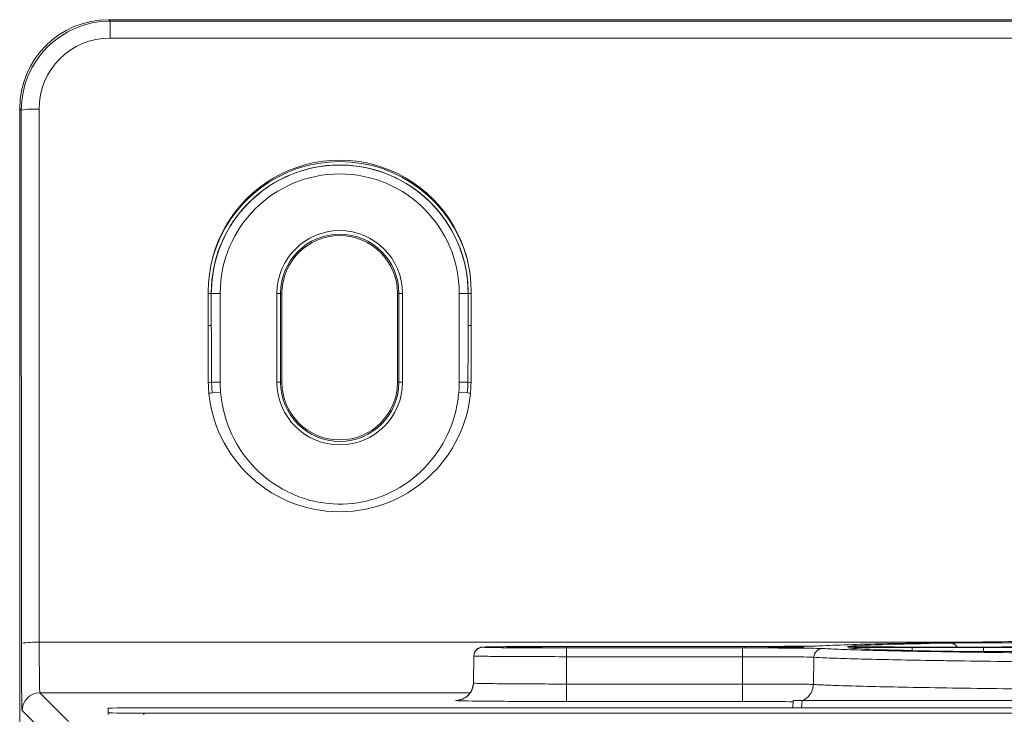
# Model space of a CAD drawing. Header units: millimetres. Extents: x 0 to 2100, y 0 to 1485.
# Tile 46 of 65: x 506 to 562, y 1332 to 1371. Entities that reach past the tile are written whole.
import ezdxf

# ---------------------------------------------------------------- set-up
doc = ezdxf.new("R2010")
doc.units = ezdxf.units.MM
doc.header["$LTSCALE"] = 5

msp = doc.modelspace()

# ---------------------------------------------------------------- linework, layer by layer
at = {"color": 7, "linetype": 'Continuous', "lineweight": 15}
for p, q in [((511.269, 1370.906), (511.353, 1370.822)), ((717.269, 1370.906), (511.269, 1370.906)), ((511.353, 1369.874), (511.353, 1370.822)), ((511.353, 1370.822), (717.185, 1370.822)), ((717.185, 1369.874), (511.353, 1369.874)), ((506.269, 1365.906), (506.269, 1300.614)), ((506.355, 1365.82), (506.269, 1365.906)), ((506.369, 1335.81), (506.355, 1365.82)), ((507.355, 1365.873), (507.369, 1335.862)), ((516.875, 1355.603), (516.877, 1350.603)), ((517.046, 1355.503), (517.047, 1355.503)), ((517.046, 1355.503), (517.047, 1353.697)), ((517.547, 1355.503), (517.047, 1355.503)), ((517.047, 1353.697), (517.047, 1355.503)), ((517.547, 1355.503), (517.547, 1350.503)), ((520.739, 1350.503), (520.739, 1355.503)), ((520.939, 1355.503), (520.739, 1355.503)), ((520.939, 1355.503), (520.939, 1350.503)), ((520.939, 1355.503), (521.019, 1355.503)), ((521.019, 1350.503), (521.019, 1355.503)), ((527.519, 1350.503), (527.519, 1355.503)), ((527.599, 1355.503), (527.519, 1355.503)), ((527.599, 1350.503), (527.599, 1355.503)), ((527.799, 1355.503), (527.599, 1355.503)), ((527.799, 1355.503), (527.799, 1350.503)), ((530.991, 1350.503), (530.991, 1355.503)), ((530.991, 1355.503), (531.491, 1355.503)), ((531.491, 1355.503), (531.491, 1353.697)), ((531.492, 1355.503), (531.491, 1355.503)), ((531.491, 1353.697), (531.492, 1355.503)), ((531.661, 1350.603), (531.663, 1355.603)), ((517.062, 1350.503), (517.547, 1350.503)), ((520.939, 1350.503), (520.739, 1350.503)), ((520.939, 1350.503), (521.019, 1350.503)), ((527.599, 1350.503), (527.519, 1350.503)), ((527.799, 1350.503), (527.599, 1350.503)), ((530.991, 1350.503), (531.476, 1350.503)), ((517.093, 1349.911), (517.569, 1349.95)), ((531.445, 1349.911), (530.969, 1349.95)), ((532.313, 1335.591), (532.313, 1335.587)), ((533.663, 1335.587), (533.663, 1335.591)), ((546.929, 1335.632), (537.019, 1335.632)), ((537.019, 1335.62), (547.019, 1335.62)), ((547.019, 1335.558), (537.019, 1335.558)), ((537.019, 1335.546), (546.929, 1335.546)), ((537.019, 1335.546), (537.019, 1335.055)), ((546.929, 1335.546), (546.929, 1335.055)), ((550.375, 1335.591), (550.375, 1335.587)), ((560.478, 1335.599), (556.464, 1335.599)), ((556.464, 1335.579), (560.478, 1335.579)), ((531.813, 1335.096), (531.786, 1333.57)), ((531.813, 1335.096), (531.813, 1335.099)), ((537.019, 1335.055), (537.019, 1333.515)), ((546.929, 1335.055), (537.019, 1335.055)), ((546.929, 1333.515), (546.929, 1335.055)), ((550.932, 1335.021), (550.906, 1333.493)), ((537.019, 1332.533), (537.019, 1333.515)), ((537.019, 1333.515), (546.929, 1333.515)), ((546.929, 1332.533), (546.929, 1333.515)), ((507.403, 1333.019), (509.016, 1331.407)), ((531.598, 1333.019), (507.403, 1333.019)), ((530.786, 1332.587), (530.786, 1332.591)), ((546.929, 1332.533), (537.019, 1332.533)), ((549.748, 1332.174), (549.769, 1332.583)), ((549.769, 1332.583), (549.748, 1332.174)), ((549.769, 1332.583), (549.769, 1332.583)), ((581.769, 1332.588), (550.268, 1332.588)), ((550.268, 1332.579), (581.769, 1332.579)), ((508.016, 1330.407), (506.403, 1332.02)), ((511.243, 1332.157), (511.243, 1331.895)), ((511.243, 1331.895), (511.243, 1331.795)), ((581.243, 1332.174), (513.243, 1332.174)), ((513.243, 1331.878), (581.243, 1331.878)), ((513.243, 1331.878), (513.243, 1331.778))]:
    msp.add_line(p, q, dxfattribs=at)
at = {"color": 8, "linetype": 'Continuous', "lineweight": 15}
for p, q in [((507.369, 1335.862), (559.12, 1335.862)), ((537.019, 1335.62), (537.019, 1335.558)), ((547.019, 1335.62), (547.019, 1335.558)), ((550.219, 1335.578), (550.375, 1335.591)), ((550.249, 1335.579), (550.375, 1335.587)), ((556.464, 1335.579), (556.464, 1335.403)), ((560.478, 1335.579), (560.478, 1335.348)), ((550.268, 1332.579), (550.247, 1332.174))]:
    msp.add_line(p, q, dxfattribs=at)
at = {"color": 8, "linetype": 'Continuous', "lineweight": 15, "flags": 128}
msp.add_lwpolyline([(552.943, 1335.623), (552.936, 1335.624), (552.842, 1335.633)], dxfattribs=at)
at = {"color": 7, "linetype": 'Continuous', "lineweight": 15, "flags": 128}
msp.add_lwpolyline([(531.718, 1333.228), (531.764, 1333.381), (531.786, 1333.573)], dxfattribs=at)
at = {"color": 7, "linetype": 'Continuous', "lineweight": 15}
for centre, radius, start, end in [((507.111, 1360.958), 4.92, 87.1556, 98.8364), ((524.269, 1355.607), 7.394, 359.9738, 180.0262), ((524.269, 1355.503), 7.222, 0, 180), ((524.269, 1355.503), 6.722, 0, 180), ((524.269, 1355.503), 3.53, 0, 180), ((524.269, 1355.503), 3.33, 0, 180), ((524.269, 1355.503), 3.25, 0, 180), ((524.269, 1350.607), 7.392, 180.0262, 359.9738), ((524.269, 1350.503), 6.722, 180, 184.7177), ((524.269, 1350.503), 3.53, 180, 0), ((524.269, 1350.503), 3.33, 180, 0), ((524.269, 1350.503), 3.25, 180, 0), ((524.269, 1350.503), 6.722, 355.2823, 0), ((507.124, 1330.948), 4.92, 87.1556, 98.8364), ((532.313, 1335.091), 0.5, 89.9988, 178.9989), ((532.313, 1335.087), 0.5, 89.9988, 178.9989), ((551.43, 1335.014), 0.498, 90.3534, 179.2031), ((530.786, 1333.587), 1, 269.9988, 358.9989), ((507.403, 1332.019), 1, 90.0051, 179.9949), ((512.743, 1274.865), 57.312, 89.50017, 91.49979), ((512.743, 1389.187), 57.312, 268.50021, 270.49983)]:
    msp.add_arc(centre, radius, start, end, dxfattribs=at)
at = {"color": 8, "linetype": 'Continuous', "lineweight": 15}
for centre, radius, start, end in [((524.269, 1355.496), 7.423, 15.6166, 164.3835), ((516.907, 1356.378), 0.886, 267.915, 279.0102), ((531.631, 1356.378), 0.886, 260.9898, 272.085), ((516.908, 1354.572), 0.886, 267.915, 279.0102), ((531.63, 1354.572), 0.886, 260.9898, 272.085), ((516.885, 1352.013), 1.521, 269.73, 276.6872), ((531.653, 1352.013), 1.521, 263.3128, 270.27), ((516.775, 1351.53), 1.651, 274.7751, 281.1106), ((531.763, 1351.53), 1.651, 258.8894, 265.2249), ((558.606, 1335.373), 0.447, 30.2677, 88.4445), ((530.786, 1333.591), 1, 269.9991, 338.7376)]:
    msp.add_arc(centre, radius, start, end, dxfattribs=at)
at = {"color": 7, "linetype": 'Continuous', "lineweight": 15}
for centre, major_axis, ratio, start_param, end_param in [((511.269, 1365.906), (3.536, -3.536), 0.999931, 2.356233, 3.926953), ((511.355, 1365.82), (-2.05, 4.563), 0.999449, 5.861259, 7.431979), ((511.355, 1365.872), (-1.673, 3.636), 0.999297, 5.852285, 7.423006), ((517.547, 1353.814), (0, 13.357), 0.037434, 1.579523, 1.821275), ((530.991, 1353.814), (0, 13.357), 0.037434, 4.461911, 4.703662), ((506.404, 1336.019), (0, 4), 0.008727, 1.623156, 3.132866), ((507.403, 1336.019), (0, 3), 0.011636, 1.623156, 3.132866), ((614.269, 1335.589), (61.632, 0), 0.008727, 2.697385, 3.06006), ((537.019, 1335.587), (3.356, 0), 0.008727, 3.637719, 4.712389), ((537.019, 1335.591), (3.356, 0), 0.008727, 1.570796, 2.120172), ((546.929, 1335.671), (4.545, 0), 0.008727, 4.712389, 6.143605), ((546.929, 1335.506), (4.542, 0), 0.008727, 0.139279, 1.570796), ((547.019, 1335.591), (3.356, 0), 0.008727, 1.010481, 1.570796), ((547.019, 1335.587), (3.356, 0), 0.008727, 4.712389, 6.167194), ((556.464, 1335.63), (3.634, 0), 0.008727, 3.217296, 4.712389), ((614.269, 1335.589), (61.632, 0), 0.008727, 3.224037, 3.585732), ((556.464, 1335.547), (3.629, 0), 0.008727, 1.570796, 2.729425), ((560.478, 1335.63), (3.634, 0), 0.008727, 4.712389, 6.194653), ((560.478, 1335.547), (3.629, 0), 0.008727, 0.087621, 1.570796), ((550.27, 1332.583), (0.501, 0), 0.008727, 1.573536, 3.141593), ((550.27, 1332.583), (0.501, 0), 0.008727, 3.141592, 4.70965)]:
    msp.add_ellipse(centre, major_axis=major_axis, ratio=ratio, start_param=start_param, end_param=end_param, dxfattribs=at)
at = {"color": 8, "linetype": 'Continuous', "lineweight": 15}
for centre, major_axis, start_param, end_param in [((537.019, 1335.591), (3.356, 0), 2.120172, 3.14205), ((537.019, 1335.587), (3.356, 0), 3.14205, 3.637719), ((547.019, 1335.591), (3.356, 0), 6.282728, 7.293666), ((547.019, 1335.587), (3.356, 0), 6.167194, 6.282728), ((556.464, 1335.547), (3.629, 0), 2.729425, 3.224037), ((556.464, 1335.63), (3.634, 0), 3.06006, 3.217296), ((546.929, 1332.507), (3.016, 0), 0.346513, 1.570796)]:
    msp.add_ellipse(centre, major_axis=major_axis, ratio=0.008727, start_param=start_param, end_param=end_param, dxfattribs=at)
at = {"color": 7, "linetype": 'Continuous', "lineweight": 15}
for points, knots in [([(531.492, 1355.503), (531.49, 1355.636), (531.479, 1356.305), (531.225, 1357.776), (530.28, 1359.758), (528.531, 1361.509), (526.303, 1362.581), (523.847, 1362.856), (521.442, 1362.303), (519.352, 1360.986), (517.825, 1359.053), (517.126, 1357.11), (517.066, 1355.902), (517.046, 1355.503)], [0, 0, 0, 0, 0.017692, 0.088872, 0.196343, 0.303797, 0.411108, 0.518274, 0.625357, 0.732455, 0.839658, 0.947012, 1, 1, 1, 1]), ([(517.062, 1350.503), (517.066, 1350.37), (517.07, 1350.172), (517.088, 1349.975), (517.093, 1349.911)], [0, 0, 0, 0, 0.674183, 1, 1, 1, 1]), ([(531.445, 1349.911), (531.456, 1350.044), (531.471, 1350.241), (531.475, 1350.439), (531.476, 1350.503)], [0, 0, 0, 0, 0.674183, 1, 1, 1, 1]), ([(517.569, 1349.95), (517.574, 1349.898), (517.648, 1349.076), (518.083, 1347.519), (519.388, 1345.617), (521.204, 1344.263), (523.335, 1343.58), (525.205, 1343.634), (527.009, 1344.157), (528.696, 1345.168), (530.125, 1346.925), (530.8, 1348.617), (530.927, 1349.618), (530.969, 1349.95)], [0, 0, 0, 0, 0.007778, 0.122978, 0.235756, 0.345682, 0.454408, 0.563229, 0.618629, 0.73343, 0.849808, 0.950203, 1, 1, 1, 1]), ([(576.468, 1336.034), (575.139, 1336.025), (572.48, 1336.007), (568.788, 1335.976), (565.345, 1335.942), (562.182, 1335.906), (559.357, 1335.868), (556.867, 1335.826), (554.776, 1335.783), (552.74, 1335.73), (551.925, 1335.69), (551.43, 1335.666)], [0, 0, 0, 0, 0.100376, 0.200753, 0.303791, 0.40683, 0.51166, 0.616491, 0.724367, 0.832243, 1, 1, 1, 1]), ([(558.619, 1335.82), (558.797, 1335.823), (559.175, 1335.829), (560.107, 1335.835), (561.233, 1335.838), (562.442, 1335.838), (563.162, 1335.835), (563.521, 1335.834)], [0, 0, 0, 0, 0.1828325, 0.3867806, 0.5909153, 0.795467, 1, 1, 1, 1]), ([(531.988, 1335.47), (531.953, 1335.435), (531.887, 1335.369), (531.832, 1335.246), (531.815, 1335.157), (531.813, 1335.111), (531.813, 1335.102), (531.813, 1335.1), (531.813, 1335.1), (531.813, 1335.1), (531.813, 1335.099), (531.813, 1335.099), (531.813, 1335.099), (531.813, 1335.099)], [0, 0, 0, 0, 0.348601, 0.670297, 0.931442, 0.988857, 0.995737, 0.999169, 0.999598, 0.999812, 0.99992, 0.999973, 1, 1, 1, 1]), ([(537.019, 1335.632), (536.67, 1335.632), (535.795, 1335.631), (534.471, 1335.626), (533.279, 1335.617), (532.469, 1335.605), (532.365, 1335.595), (532.313, 1335.591)], [0, 0, 0, 0, 0.141922, 0.356586, 0.570762, 0.785397, 1, 1, 1, 1]), ([(532.313, 1335.587), (532.336, 1335.584), (532.395, 1335.576), (532.959, 1335.565), (534.024, 1335.555), (535.433, 1335.547), (536.49, 1335.547), (537.019, 1335.546)], [0, 0, 0, 0, 0.142108, 0.356731, 0.570859, 0.785446, 1, 1, 1, 1]), ([(534.089, 1335.573), (534.084, 1335.573), (533.909, 1335.575), (533.794, 1335.58), (533.772, 1335.581), (533.765, 1335.581)], [0, 0, 0, 0, 0.022581, 0.734449, 1, 1, 1, 1]), ([(551.427, 1335.512), (551.741, 1335.496), (552.371, 1335.463), (553.977, 1335.414), (556.083, 1335.366), (558.63, 1335.321), (561.507, 1335.28), (564.654, 1335.243), (568.189, 1335.207), (572.059, 1335.174), (576.205, 1335.145), (580.597, 1335.119), (585.277, 1335.096), (590.155, 1335.076), (595.187, 1335.06), (600.327, 1335.048), (605.623, 1335.04), (610.969, 1335.035), (616.306, 1335.035), (621.617, 1335.038), (626.932, 1335.046), (632.157, 1335.057), (637.222, 1335.072), (642.102, 1335.09), (646.837, 1335.113), (652.08, 1335.143), (657.609, 1335.182), (662.531, 1335.228), (666.319, 1335.271), (669.198, 1335.31), (671.681, 1335.351), (673.772, 1335.395), (675.801, 1335.448), (676.616, 1335.488), (677.111, 1335.512)], [0, 0, 0, 0, 0.0314854, 0.0632302, 0.095801, 0.1286592, 0.1576997, 0.1867402, 0.2165152, 0.2465092, 0.2755522, 0.3047983, 0.334359, 0.3643507, 0.3933925, 0.4226374, 0.452197, 0.4821873, 0.5112273, 0.5402673, 0.5700416, 0.6000349, 0.6290765, 0.6583211, 0.6878803, 0.7178704, 0.7617824, 0.8056943, 0.8356887, 0.8647318, 0.893978, 0.9235388, 0.9535305, 1, 1, 1, 1]), ([(563.522, 1335.345), (563.202, 1335.343), (562.526, 1335.341), (561.363, 1335.34), (560.223, 1335.343), (559.228, 1335.349), (558.821, 1335.355), (558.617, 1335.358)], [0, 0, 0, 0, 0.182552, 0.386698, 0.590958, 0.795485, 1, 1, 1, 1]), ([(537.019, 1335.055), (537.019, 1335.055), (536.437, 1335.055), (535.263, 1335.056), (533.708, 1335.063), (532.522, 1335.074), (531.941, 1335.085), (531.818, 1335.093), (531.813, 1335.096), (531.813, 1335.096), (531.813, 1335.096)], [0, 0, 0, 0, 0.000007, 0.214465, 0.429078, 0.643191, 0.857815, 0.981577, 0.999993, 1, 1, 1, 1]), ([(550.932, 1335.021), (550.861, 1335.024), (550.693, 1335.032), (550.003, 1335.042), (548.93, 1335.051), (547.838, 1335.054), (547.157, 1335.055), (546.929, 1335.055)], [0, 0, 0, 0, 0.174853, 0.410345, 0.645835, 0.881314, 1, 1, 1, 1]), ([(677.606, 1335.021), (677.107, 1334.997), (676.298, 1334.957), (674.291, 1334.905), (672.225, 1334.862), (669.708, 1334.82), (666.799, 1334.781), (663.538, 1334.744), (659.942, 1334.709), (655.976, 1334.677), (651.717, 1334.648), (647.224, 1334.622), (642.513, 1334.6), (637.542, 1334.581), (632.415, 1334.566), (627.196, 1334.555), (621.899, 1334.547), (616.484, 1334.543), (611.065, 1334.544), (605.709, 1334.548), (600.425, 1334.556), (595.177, 1334.568), (590.078, 1334.584), (585.188, 1334.604), (580.512, 1334.626), (576.022, 1334.653), (571.818, 1334.683), (567.945, 1334.715), (564.404, 1334.75), (561.178, 1334.788), (558.832, 1334.821), (556.803, 1334.854), (555.063, 1334.887), (553.288, 1334.929), (551.837, 1334.973), (551.234, 1335.005), (550.932, 1335.021)], [0, 0, 0, 0, 0.046467, 0.075404, 0.104542, 0.134313, 0.164304, 0.193243, 0.222383, 0.252157, 0.28215, 0.311086, 0.340222, 0.369992, 0.39998, 0.428919, 0.458058, 0.487831, 0.517823, 0.546758, 0.575895, 0.605665, 0.635654, 0.664591, 0.693728, 0.7235, 0.75349, 0.782429, 0.811569, 0.841342, 0.871335, 0.884962, 0.912231, 0.939668, 0.969721, 1, 1, 1, 1]), ([(531.786, 1333.57), (531.786, 1333.57), (531.786, 1333.566), (531.893, 1333.556), (532.489, 1333.541), (533.676, 1333.527), (535.174, 1333.518), (536.349, 1333.516), (536.94, 1333.515), (537.019, 1333.515)], [0, 0, 0, 0, 0.000007, 0.139659, 0.3542, 0.568378, 0.783455, 0.971081, 1, 1, 1, 1]), ([(546.929, 1333.515), (547.38, 1333.515), (548.283, 1333.515), (549.486, 1333.51), (550.397, 1333.503), (550.796, 1333.497), (550.888, 1333.493), (550.906, 1333.493)], [0, 0, 0, 0, 0.235611, 0.471222, 0.706836, 0.942456, 1, 1, 1, 1]), ([(550.906, 1333.493), (551.011, 1333.487), (551.38, 1333.465), (552.299, 1333.428), (553.868, 1333.382), (555.89, 1333.338), (558.326, 1333.295), (561.152, 1333.254), (564.336, 1333.216), (567.91, 1333.18), (571.811, 1333.146), (575.999, 1333.116), (580.433, 1333.089), (585.158, 1333.066), (590.081, 1333.046), (595.158, 1333.03), (600.345, 1333.017), (605.686, 1333.009), (611.078, 1333.004), (616.473, 1333.004), (621.826, 1333.008), (627.184, 1333.015), (632.436, 1333.027), (637.54, 1333.043), (642.456, 1333.062), (647.224, 1333.085), (651.745, 1333.111), (655.982, 1333.141), (659.908, 1333.173), (663.55, 1333.209), (666.83, 1333.247), (669.722, 1333.287), (672.216, 1333.329), (674.313, 1333.374), (676.332, 1333.428), (677.143, 1333.468), (677.632, 1333.493)], [0, 0, 0, 0, 0.011583, 0.0406218, 0.0698636, 0.09942, 0.1294071, 0.158451, 0.1876982, 0.21726, 0.2472529, 0.2762943, 0.3055387, 0.3350977, 0.3650876, 0.3941286, 0.4233726, 0.4529313, 0.4829208, 0.5119636, 0.5412096, 0.5707702, 0.6007618, 0.6298022, 0.6590456, 0.6886036, 0.7185924, 0.7476364, 0.7768836, 0.8064455, 0.8364384, 0.8654803, 0.8947252, 0.9242847, 0.9542752, 1, 1, 1, 1]), ([(531.716, 1333.23), (531.715, 1333.225), (531.695, 1333.125), (531.579, 1332.971), (531.408, 1332.796), (531.234, 1332.691), (531.091, 1332.637), (531, 1332.614), (530.948, 1332.605), (530.912, 1332.6), (530.893, 1332.599), (530.916, 1332.601), (530.932, 1332.601)], [0, 0, 0, 0, 0.007867, 0.162392, 0.291499, 0.400196, 0.486186, 0.544977, 0.594245, 0.657269, 0.765317, 1, 1, 1, 1]), ([(537.019, 1332.533), (536.313, 1332.534), (534.905, 1332.535), (533.036, 1332.544), (531.63, 1332.558), (530.892, 1332.573), (530.816, 1332.583), (530.786, 1332.587)], [0, 0, 0, 0, 0.216158, 0.4313868, 0.645648, 0.8602989, 1, 1, 1, 1])]:
    msp.add_open_spline(points, degree=3, knots=knots, dxfattribs=at)
at = {"color": 8, "linetype": 'Continuous', "lineweight": 15}
msp.add_open_spline([(550.294, 1332.588), (550.405, 1332.65), (550.629, 1332.774), (550.854, 1333.107), (550.889, 1333.364), (550.906, 1333.493)], degree=3, knots=[0, 0, 0, 0, 0.330451, 0.665225, 1, 1, 1, 1], dxfattribs=at)

doc.saveas('drawing.dxf')
